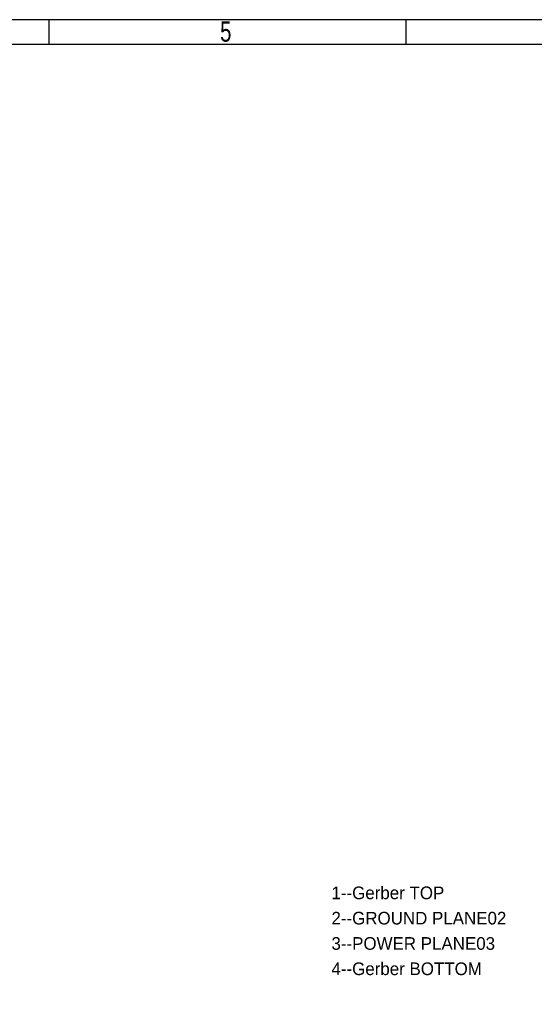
# Model space of a CAD drawing. Extents: x -119 to 465, y -80 to 330.
# Tile 21 of 22: x 167 to 271, y 132 to 330. Entities that reach past the tile are written whole.
import ezdxf

# ---------------------------------------------------------------- set-up
doc = ezdxf.new("R2010")
doc.units = 0
doc.layers.add('BOARD_GEOMETRY_DIMENSION', color=2, linetype='CONTINUOUS')
doc.layers.add('BOARD_GEOMETRY_SILKSCREEN_TOP', color=1, linetype='CONTINUOUS')

msp = doc.modelspace()

# ---------------------------------------------------------------- linework, layer by layer
at = {"layer": 'BOARD_GEOMETRY_DIMENSION'}
msp.add_lwpolyline([(-118.745, -80.01), (465.254848, -80.01), (465.254848, 329.990196), (-118.745, 329.990196)], close=True, dxfattribs=at)
for points in [[(173.254924, 329.989942), (173.254924, 324.989952)], [(245.004844, 324.989952), (245.004844, 329.989942)], [(460.254858, 324.989952), (-113.74501, 324.989952)]]:
    msp.add_lwpolyline(points, dxfattribs=at)
at = {"layer": 'BOARD_GEOMETRY_SILKSCREEN_TOP'}
msp.add_lwpolyline([(-118.745, -80.01), (465.254848, -80.01), (465.254848, 329.990196), (-118.745, 329.990196)], close=True, dxfattribs=at)
for points in [[(173.254924, 329.989942), (173.254924, 324.989952)], [(245.004844, 324.989952), (245.004844, 329.989942)], [(460.254858, 324.989952), (-113.74501, 324.989952)]]:
    msp.add_lwpolyline(points, dxfattribs=at)

# ---------------------------------------------------------------- texts
at = {"layer": 'BOARD_GEOMETRY_DIMENSION', "width": 0.75}
msp.add_text('5', height=4.064, dxfattribs=at).set_placement((207.647032, 325.572882))
at = {"layer": 'BOARD_GEOMETRY_DIMENSION'}
for s, p in [('1--Gerber TOP', (229.997, 153.416)), ('2--GROUND PLANE02', (229.997, 148.336)), ('3--POWER PLANE03', (229.997, 143.256)), ('4--Gerber BOTTOM', (229.997, 138.176))]:
    msp.add_text(s, height=2.54, dxfattribs=at).set_placement(p)
at = {"layer": 'BOARD_GEOMETRY_SILKSCREEN_TOP', "width": 0.75}
msp.add_text('5', height=4.064, dxfattribs=at).set_placement((207.647032, 325.572882))

doc.saveas('drawing.dxf')
